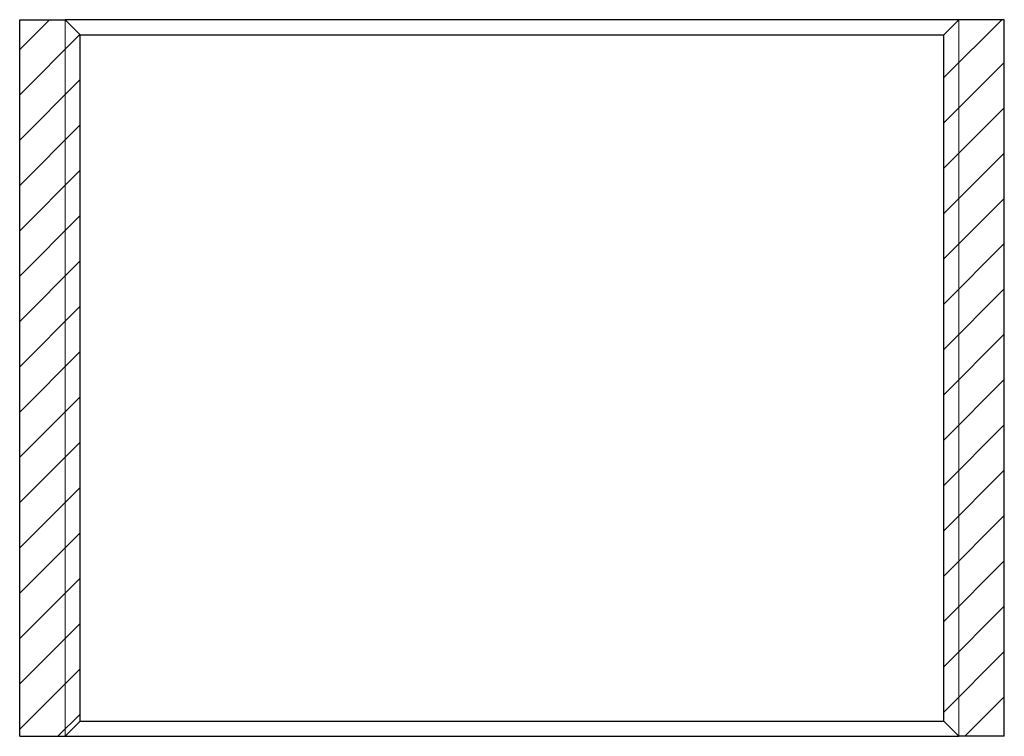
# Model space of a CAD drawing. Header units: millimetres. Extents: x -86317 to 111398, y -49249 to 226810.
# Tile 66 of 68: x 23302 to 23399, y 199160 to 199231. Entities that reach past the tile are written whole.
import ezdxf

# ---------------------------------------------------------------- set-up
doc = ezdxf.new("R2010")
doc.units = ezdxf.units.MM
doc.layers.add('ГТО_Металлические_конструкции', color=1, linetype='Continuous', lineweight=30)
doc.layers.add('ГТО_Штриховка', color=7, linetype='Continuous', lineweight=15)

# ---------------------------------------------------------------- blocks, each defined once
blk = doc.blocks.new('Муфта Ду 80')
at = {"layer": 'ГТО_Металлические_конструкции'}
h = blk.add_hatch(dxfattribs=at)
h.set_pattern_fill('ANSI31', color=0, scale=20)
h.set_pattern_definition([(45, (-45263.454, -9582.26), (-44.90128, 44.90128), [])])
h.paths.add_polyline_path([(-44.25, 71), (-48.75, 71), (-48.75, 0), (-44.25, 0)])
h.paths.add_polyline_path([(-42.75, 69.5), (-44.25, 71), (-44.25, 0), (-42.75, 1.5)])
h.paths.add_polyline_path([(44.25, 71), (42.75, 69.5), (42.75, 1.5), (44.25, 0)])
h.paths.add_polyline_path([(48.75, 71), (44.25, 71), (44.25, 0), (48.75, 0)])
at = {"layer": 'ГТО_Штриховка'}
h = blk.add_hatch(dxfattribs=at)
h.set_pattern_fill('ANSI31', color=0)
h.set_pattern_definition([(45, (-45263.4545, -9582.2584), (-2.24506403, 2.24506403), [])])
h.paths.add_polyline_path([(-44.25, 71), (-48.75, 71), (-48.75, 0), (-44.25, 0)])
h.paths.add_polyline_path([(-42.75, 69.5), (-44.25, 71), (-44.25, 0), (-42.75, 1.5)])
h.paths.add_polyline_path([(44.25, 71), (42.75, 69.5), (42.75, 1.5), (44.25, 0)])
h.paths.add_polyline_path([(48.75, 71), (44.25, 71), (44.25, 0), (48.75, 0)])
at = {"layer": 'ГТО_Металлические_конструкции', "color": 0}
for p, q in [((-48.75, 0), (-48.75, 71)), ((-48.75, 71), (-44.25, 71)), ((44.25, 71), (-44.25, 71)), ((-42.75, 69.5), (-44.25, 71)), ((42.75, 69.5), (44.25, 71)), ((48.75, 71), (44.25, 71)), ((48.75, 0), (48.75, 71)), ((-42.75, 1.5), (-42.75, 69.5)), ((-42.75, 69.5), (42.75, 69.5)), ((42.75, 1.5), (42.75, 69.5)), ((-42.75, 1.5), (-44.25, 0)), ((-42.75, 1.5), (42.75, 1.5)), ((42.75, 1.5), (44.25, 0)), ((-48.75, 0), (-44.25, 0)), ((-44.25, 0), (44.25, 0)), ((48.75, 0), (44.25, 0))]:
    blk.add_line(p, q, dxfattribs=at)
at = {"layer": 'ГТО_Металлические_конструкции', "color": 0, "lineweight": 9}
for p, q in [((-44.25, 0), (-44.25, 71)), ((44.25, 0), (44.25, 71))]:
    blk.add_line(p, q, dxfattribs=at)

msp = doc.modelspace()

# ---------------------------------------------------------------- block references
at = {"color": 0}
msp.add_blockref('Муфта Ду 80', (23350.564, 199159.618), dxfattribs=at)

doc.saveas('drawing.dxf')
